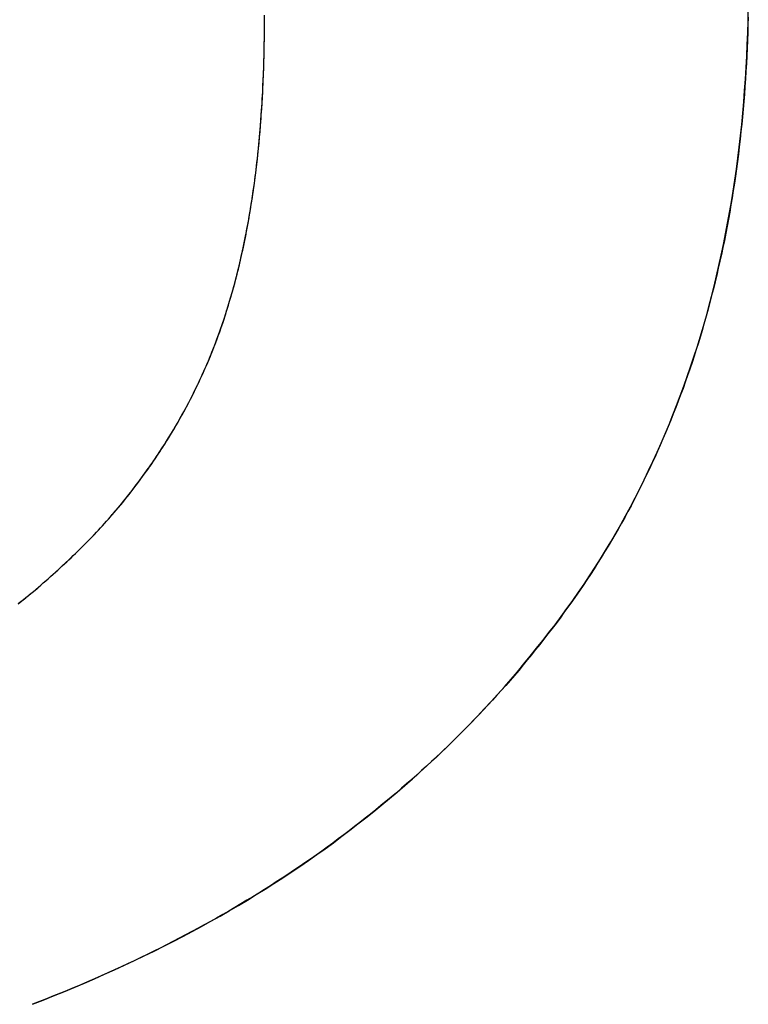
# Model space of a CAD drawing. Extents: x -3.81 to 3.81, y -1.89 to 1.9.
# Tile 127 of 149: x 0.6703 to 0.6921, y 1.2087 to 1.2381. Entities that reach past the tile are written whole.
import ezdxf

# ---------------------------------------------------------------- set-up
doc = ezdxf.new("R2010")
doc.units = 0
doc.layers.get('0').update_dxf_attribs({"linetype": 'CONTINUOUS'})

# ---------------------------------------------------------------- blocks, each defined once
blk = doc.blocks.new('*U1')
blk.add_line((0.671399, 1.221602, 4.21), (0.671399, 1.221602, 4.2098))
blk.add_line((0.671399, 1.221602, 4.21), (0.671399, 1.221602, 4.2098))
for points in [[(0.677656, 1.23814, 4.21), (0.677656, 1.23824, 4.21)], [(0.677656, 1.23814, 4.2098), (0.677656, 1.23828, 4.2098)], [(0.677656, 1.23814, 4.2098), (0.677656, 1.23828, 4.2098)], [(0.677656, 1.23814, 4.21), (0.677656, 1.23824, 4.21)], [(0.692132, 1.23822, 4.21), (0.692126, 1.23799, 4.21), (0.692119, 1.23776, 4.21), (0.692111, 1.23752, 4.21), (0.692102, 1.23729, 4.21), (0.692091, 1.23706, 4.21), (0.692079, 1.23683, 4.21), (0.692066, 1.2366, 4.21), (0.692052, 1.23637, 4.21), (0.692036, 1.23614, 4.21), (0.692019, 1.23591, 4.21), (0.692001, 1.23569, 4.21), (0.691982, 1.23546, 4.21), (0.691961, 1.23523, 4.21), (0.691939, 1.23501, 4.21), (0.691916, 1.23479, 4.21), (0.691892, 1.23456, 4.21), (0.691866, 1.23434, 4.21), (0.691839, 1.23412, 4.21), (0.691811, 1.2339, 4.21), (0.691782, 1.23368, 4.21), (0.691751, 1.23346, 4.21), (0.691719, 1.23325, 4.21), (0.691686, 1.23303, 4.21), (0.691652, 1.23281, 4.21), (0.691616, 1.2326, 4.21), (0.691579, 1.23238, 4.21), (0.691541, 1.23217, 4.21), (0.691502, 1.23196, 4.21), (0.691461, 1.23175, 4.21), (0.691419, 1.23153, 4.21), (0.691376, 1.23132, 4.21), (0.691332, 1.23111, 4.21), (0.691286, 1.23091, 4.21), (0.691239, 1.2307, 4.21), (0.691191, 1.23049, 4.21), (0.691142, 1.23029, 4.21), (0.691091, 1.23008, 4.21), (0.691039, 1.22988, 4.21), (0.690986, 1.22967, 4.21), (0.690932, 1.22947, 4.21), (0.690876, 1.22927, 4.21), (0.690819, 1.22907, 4.21), (0.690761, 1.22887, 4.21), (0.690702, 1.22867, 4.21), (0.690641, 1.22847, 4.21), (0.690579, 1.22827, 4.21), (0.690516, 1.22807, 4.21), (0.690452, 1.22788, 4.21), (0.690386, 1.22768, 4.21), (0.690319, 1.22749, 4.21), (0.690251, 1.22729, 4.21), (0.690182, 1.2271, 4.21), (0.690111, 1.22691, 4.21), (0.690039, 1.22672, 4.21), (0.689966, 1.22653, 4.21), (0.689892, 1.22634, 4.21), (0.689816, 1.22615, 4.21), (0.689739, 1.22596, 4.21), (0.689661, 1.22577, 4.21), (0.689582, 1.22559, 4.21), (0.689501, 1.2254, 4.21), (0.689419, 1.22522, 4.21), (0.689336, 1.22503, 4.21), (0.689252, 1.22485, 4.21), (0.689166, 1.22467, 4.21), (0.689079, 1.22449, 4.21), (0.688991, 1.22431, 4.21), (0.688902, 1.22413, 4.21), (0.688811, 1.22395, 4.21), (0.688719, 1.22377, 4.21), (0.688626, 1.22359, 4.21), (0.688532, 1.22342, 4.21), (0.688436, 1.22324, 4.21), (0.688339, 1.22307, 4.21), (0.688241, 1.22289, 4.21), (0.688142, 1.22272, 4.21), (0.688041, 1.22255, 4.21), (0.687939, 1.22238, 4.21), (0.687836, 1.22221, 4.21), (0.687732, 1.22204, 4.21), (0.687626, 1.22187, 4.21), (0.687519, 1.2217, 4.21), (0.687411, 1.22153, 4.21), (0.687302, 1.22137, 4.21), (0.687191, 1.2212, 4.21), (0.687079, 1.22104, 4.21), (0.686966, 1.22087, 4.21), (0.686852, 1.22071, 4.21), (0.686736, 1.22055, 4.21), (0.686619, 1.22039, 4.21), (0.686501, 1.22022, 4.21), (0.686382, 1.22006, 4.21), (0.686262, 1.21991, 4.21), (0.68614, 1.21975, 4.21), (0.686018, 1.21959, 4.21), (0.685895, 1.21943, 4.21), (0.685771, 1.21928, 4.21), (0.685646, 1.21912, 4.21), (0.68552, 1.21897, 4.21), (0.685393, 1.21882, 4.21), (0.685265, 1.21866, 4.21), (0.685136, 1.21851, 4.21), (0.685006, 1.21836, 4.21), (0.684875, 1.21821, 4.21), (0.684744, 1.21806, 4.21), (0.684611, 1.21792, 4.21), (0.684477, 1.21777, 4.21), (0.684343, 1.21762, 4.21), (0.684207, 1.21748, 4.21), (0.684071, 1.21733, 4.21), (0.683934, 1.21719, 4.21), (0.683795, 1.21704, 4.21), (0.683656, 1.2169, 4.21), (0.683516, 1.21676, 4.21), (0.683374, 1.21662, 4.21), (0.683232, 1.21648, 4.21), (0.683089, 1.21634, 4.21), (0.682945, 1.2162, 4.21), (0.6828, 1.21606, 4.21), (0.682654, 1.21593, 4.21), (0.682507, 1.21579, 4.21), (0.682359, 1.21566, 4.21), (0.682211, 1.21552, 4.21), (0.682061, 1.21539, 4.21), (0.68191, 1.21526, 4.21), (0.681759, 1.21513, 4.21), (0.681606, 1.21499, 4.21), (0.681452, 1.21486, 4.21), (0.681298, 1.21474, 4.21), (0.681142, 1.21461, 4.21), (0.680986, 1.21448, 4.21), (0.680829, 1.21435, 4.21), (0.68067, 1.21423, 4.21), (0.680511, 1.2141, 4.21), (0.680351, 1.21398, 4.21), (0.68019, 1.21385, 4.21), (0.680028, 1.21373, 4.21), (0.679865, 1.21361, 4.21), (0.679701, 1.21349, 4.21), (0.679536, 1.21337, 4.21), (0.67937, 1.21325, 4.21), (0.679203, 1.21313, 4.21), (0.679035, 1.21301, 4.21), (0.678867, 1.2129, 4.21), (0.678697, 1.21278, 4.21), (0.678526, 1.21267, 4.21), (0.678355, 1.21255, 4.21), (0.678182, 1.21244, 4.21), (0.678009, 1.21233, 4.21), (0.677834, 1.21221, 4.21), (0.677659, 1.2121, 4.21), (0.677483, 1.21199, 4.21), (0.677305, 1.21188, 4.21), (0.677127, 1.21178, 4.21), (0.676948, 1.21167, 4.21), (0.676768, 1.21156, 4.21), (0.676587, 1.21145, 4.21), (0.676405, 1.21135, 4.21), (0.676222, 1.21124, 4.21), (0.676038, 1.21114, 4.21), (0.675853, 1.21104, 4.21), (0.675667, 1.21094, 4.21), (0.67548, 1.21084, 4.21), (0.675293, 1.21074, 4.21), (0.675104, 1.21064, 4.21), (0.674914, 1.21054, 4.21), (0.674724, 1.21044, 4.21), (0.674532, 1.21034, 4.21), (0.67434, 1.21025, 4.21), (0.674146, 1.21015, 4.21), (0.673952, 1.21006, 4.21), (0.673757, 1.20996, 4.21), (0.67356, 1.20987, 4.21), (0.673363, 1.20978, 4.21), (0.673165, 1.20969, 4.21), (0.672966, 1.2096, 4.21), (0.672766, 1.20951, 4.21), (0.672565, 1.20942, 4.21), (0.672363, 1.20933, 4.21), (0.67216, 1.20924, 4.21), (0.671956, 1.20916, 4.21), (0.671751, 1.20907, 4.21), (0.671546, 1.20899, 4.21), (0.671339, 1.20891, 4.21), (0.671131, 1.20882, 4.21), (0.670923, 1.20874, 4.21), (0.670713, 1.20866, 4.21)], [(0.670713, 1.20866, 4.2098), (0.671028, 1.20878, 4.2098), (0.671341, 1.20891, 4.2098), (0.671651, 1.20903, 4.2098), (0.671959, 1.20916, 4.2098), (0.672266, 1.20929, 4.2098), (0.67257, 1.20942, 4.2098), (0.672872, 1.20956, 4.2098), (0.673171, 1.20969, 4.2098), (0.673469, 1.20983, 4.2098), (0.673764, 1.20997, 4.2098), (0.674058, 1.21011, 4.2098), (0.674349, 1.21025, 4.2098), (0.674638, 1.2104, 4.2098), (0.674925, 1.21054, 4.2098), (0.67521, 1.21069, 4.2098), (0.675492, 1.21084, 4.2098), (0.675773, 1.21099, 4.2098), (0.676051, 1.21115, 4.2098), (0.676327, 1.2113, 4.2098), (0.676601, 1.21146, 4.2098), (0.676873, 1.21162, 4.2098), (0.677143, 1.21178, 4.2098), (0.67741, 1.21195, 4.2098), (0.677676, 1.21211, 4.2098), (0.677939, 1.21228, 4.2098), (0.6782, 1.21245, 4.2098), (0.678459, 1.21262, 4.2098), (0.678716, 1.21279, 4.2098), (0.67897, 1.21297, 4.2098), (0.679223, 1.21315, 4.2098), (0.679473, 1.21332, 4.2098), (0.679721, 1.2135, 4.2098), (0.679968, 1.21369, 4.2098), (0.680212, 1.21387, 4.2098), (0.680453, 1.21406, 4.2098), (0.680693, 1.21424, 4.2098), (0.68093, 1.21443, 4.2098), (0.681166, 1.21463, 4.2098), (0.681399, 1.21482, 4.2098), (0.68163, 1.21501, 4.2098), (0.681859, 1.21521, 4.2098), (0.682086, 1.21541, 4.2098), (0.68231, 1.21561, 4.2098), (0.682533, 1.21582, 4.2098), (0.682753, 1.21602, 4.2098), (0.682971, 1.21623, 4.2098), (0.683187, 1.21643, 4.2098), (0.683401, 1.21665, 4.2098), (0.683613, 1.21686, 4.2098), (0.683823, 1.21707, 4.2098), (0.68403, 1.21729, 4.2098), (0.684235, 1.21751, 4.2098), (0.684438, 1.21773, 4.2098), (0.684639, 1.21795, 4.2098), (0.684838, 1.21817, 4.2098), (0.685035, 1.2184, 4.2098), (0.685229, 1.21862, 4.2098), (0.685422, 1.21885, 4.2098), (0.685612, 1.21908, 4.2098), (0.6858, 1.21932, 4.2098), (0.685986, 1.21955, 4.2098), (0.68617, 1.21979, 4.2098), (0.686352, 1.22002, 4.2098), (0.686531, 1.22027, 4.2098), (0.686708, 1.22051, 4.2098), (0.686882, 1.22075, 4.2098), (0.687053, 1.221, 4.2098), (0.687221, 1.22124, 4.2098), (0.687386, 1.22149, 4.2098), (0.687549, 1.22175, 4.2098), (0.687709, 1.222, 4.2098), (0.687866, 1.22225, 4.2098), (0.68802, 1.22251, 4.2098), (0.688171, 1.22277, 4.2098), (0.688319, 1.22303, 4.2098), (0.688465, 1.22329, 4.2098), (0.688608, 1.22356, 4.2098), (0.688748, 1.22383, 4.2098), (0.688885, 1.22409, 4.2098), (0.689019, 1.22436, 4.2098), (0.689151, 1.22464, 4.2098), (0.689279, 1.22491, 4.2098), (0.689405, 1.22519, 4.2098), (0.689528, 1.22546, 4.2098), (0.689648, 1.22574, 4.2098), (0.689766, 1.22602, 4.2098), (0.68988, 1.22631, 4.2098), (0.689992, 1.22659, 4.2098), (0.690101, 1.22688, 4.2098), (0.690207, 1.22717, 4.2098), (0.69031, 1.22746, 4.2098), (0.69041, 1.22775, 4.2098), (0.690508, 1.22805, 4.2098), (0.690602, 1.22834, 4.2098), (0.690694, 1.22864, 4.2098), (0.690783, 1.22894, 4.2098), (0.69087, 1.22924, 4.2098), (0.690953, 1.22955, 4.2098), (0.691034, 1.22985, 4.2098), (0.691111, 1.23016, 4.2098), (0.691186, 1.23047, 4.2098), (0.691258, 1.23078, 4.2098), (0.691328, 1.23109, 4.2098), (0.691394, 1.23141, 4.2098), (0.691458, 1.23173, 4.2098), (0.691518, 1.23205, 4.2098), (0.691576, 1.23237, 4.2098), (0.691631, 1.23269, 4.2098), (0.691684, 1.23301, 4.2098), (0.691733, 1.23334, 4.2098), (0.69178, 1.23367, 4.2098), (0.691824, 1.234, 4.2098), (0.691865, 1.23433, 4.2098), (0.691903, 1.23466, 4.2098), (0.691938, 1.235, 4.2098), (0.691971, 1.23534, 4.2098), (0.692, 1.23568, 4.2098), (0.692027, 1.23602, 4.2098), (0.692051, 1.23636, 4.2098), (0.692072, 1.23671, 4.2098), (0.692091, 1.23705, 4.2098), (0.692106, 1.2374, 4.2098), (0.692119, 1.23775, 4.2098), (0.692129, 1.2381, 4.2098), (0.692136, 1.23846, 4.2098)], [(0.670713, 1.20866, 4.2098), (0.671028, 1.20878, 4.2098), (0.671341, 1.20891, 4.2098), (0.671651, 1.20903, 4.2098), (0.671959, 1.20916, 4.2098), (0.672266, 1.20929, 4.2098), (0.67257, 1.20942, 4.2098), (0.672872, 1.20956, 4.2098), (0.673171, 1.20969, 4.2098), (0.673469, 1.20983, 4.2098), (0.673764, 1.20997, 4.2098), (0.674058, 1.21011, 4.2098), (0.674349, 1.21025, 4.2098), (0.674638, 1.2104, 4.2098), (0.674925, 1.21054, 4.2098), (0.67521, 1.21069, 4.2098), (0.675492, 1.21084, 4.2098), (0.675773, 1.21099, 4.2098), (0.676051, 1.21115, 4.2098), (0.676327, 1.2113, 4.2098), (0.676601, 1.21146, 4.2098), (0.676873, 1.21162, 4.2098), (0.677143, 1.21178, 4.2098), (0.67741, 1.21195, 4.2098), (0.677676, 1.21211, 4.2098), (0.677939, 1.21228, 4.2098), (0.6782, 1.21245, 4.2098), (0.678459, 1.21262, 4.2098), (0.678716, 1.21279, 4.2098), (0.67897, 1.21297, 4.2098), (0.679223, 1.21315, 4.2098), (0.679473, 1.21332, 4.2098), (0.679721, 1.2135, 4.2098), (0.679968, 1.21369, 4.2098), (0.680212, 1.21387, 4.2098), (0.680453, 1.21406, 4.2098), (0.680693, 1.21424, 4.2098), (0.68093, 1.21443, 4.2098), (0.681166, 1.21463, 4.2098), (0.681399, 1.21482, 4.2098), (0.68163, 1.21501, 4.2098), (0.681859, 1.21521, 4.2098), (0.682086, 1.21541, 4.2098), (0.68231, 1.21561, 4.2098), (0.682533, 1.21582, 4.2098), (0.682753, 1.21602, 4.2098), (0.682971, 1.21623, 4.2098), (0.683187, 1.21643, 4.2098), (0.683401, 1.21665, 4.2098), (0.683613, 1.21686, 4.2098), (0.683823, 1.21707, 4.2098), (0.68403, 1.21729, 4.2098), (0.684235, 1.21751, 4.2098), (0.684438, 1.21773, 4.2098), (0.684639, 1.21795, 4.2098), (0.684838, 1.21817, 4.2098), (0.685035, 1.2184, 4.2098), (0.685229, 1.21862, 4.2098), (0.685422, 1.21885, 4.2098), (0.685612, 1.21908, 4.2098), (0.6858, 1.21932, 4.2098), (0.685986, 1.21955, 4.2098), (0.68617, 1.21979, 4.2098), (0.686352, 1.22002, 4.2098), (0.686531, 1.22027, 4.2098), (0.686708, 1.22051, 4.2098), (0.686882, 1.22075, 4.2098), (0.687053, 1.221, 4.2098), (0.687221, 1.22124, 4.2098), (0.687386, 1.22149, 4.2098), (0.687549, 1.22175, 4.2098), (0.687709, 1.222, 4.2098), (0.687866, 1.22225, 4.2098), (0.68802, 1.22251, 4.2098), (0.688171, 1.22277, 4.2098), (0.688319, 1.22303, 4.2098), (0.688465, 1.22329, 4.2098), (0.688608, 1.22356, 4.2098), (0.688748, 1.22383, 4.2098), (0.688885, 1.22409, 4.2098), (0.689019, 1.22436, 4.2098), (0.689151, 1.22464, 4.2098), (0.689279, 1.22491, 4.2098), (0.689405, 1.22519, 4.2098), (0.689528, 1.22546, 4.2098), (0.689648, 1.22574, 4.2098), (0.689766, 1.22602, 4.2098), (0.68988, 1.22631, 4.2098), (0.689992, 1.22659, 4.2098), (0.690101, 1.22688, 4.2098), (0.690207, 1.22717, 4.2098), (0.69031, 1.22746, 4.2098), (0.69041, 1.22775, 4.2098), (0.690508, 1.22805, 4.2098), (0.690602, 1.22834, 4.2098), (0.690694, 1.22864, 4.2098), (0.690783, 1.22894, 4.2098), (0.69087, 1.22924, 4.2098), (0.690953, 1.22955, 4.2098), (0.691034, 1.22985, 4.2098), (0.691111, 1.23016, 4.2098), (0.691186, 1.23047, 4.2098), (0.691258, 1.23078, 4.2098), (0.691328, 1.23109, 4.2098), (0.691394, 1.23141, 4.2098), (0.691458, 1.23173, 4.2098), (0.691518, 1.23205, 4.2098), (0.691576, 1.23237, 4.2098), (0.691631, 1.23269, 4.2098), (0.691684, 1.23301, 4.2098), (0.691733, 1.23334, 4.2098), (0.69178, 1.23367, 4.2098), (0.691824, 1.234, 4.2098), (0.691865, 1.23433, 4.2098), (0.691903, 1.23466, 4.2098), (0.691938, 1.235, 4.2098), (0.691971, 1.23534, 4.2098), (0.692, 1.23568, 4.2098), (0.692027, 1.23602, 4.2098), (0.692051, 1.23636, 4.2098), (0.692072, 1.23671, 4.2098), (0.692091, 1.23705, 4.2098), (0.692106, 1.2374, 4.2098), (0.692119, 1.23775, 4.2098), (0.692129, 1.2381, 4.2098), (0.692136, 1.23846, 4.2098)], [(0.692132, 1.23822, 4.21), (0.692126, 1.23799, 4.21), (0.692119, 1.23776, 4.21), (0.692111, 1.23752, 4.21), (0.692102, 1.23729, 4.21), (0.692091, 1.23706, 4.21), (0.692079, 1.23683, 4.21), (0.692066, 1.2366, 4.21), (0.692052, 1.23637, 4.21), (0.692036, 1.23614, 4.21), (0.692019, 1.23591, 4.21), (0.692001, 1.23569, 4.21), (0.691982, 1.23546, 4.21), (0.691961, 1.23523, 4.21), (0.691939, 1.23501, 4.21), (0.691916, 1.23479, 4.21), (0.691892, 1.23456, 4.21), (0.691866, 1.23434, 4.21), (0.691839, 1.23412, 4.21), (0.691811, 1.2339, 4.21), (0.691782, 1.23368, 4.21), (0.691751, 1.23346, 4.21), (0.691719, 1.23325, 4.21), (0.691686, 1.23303, 4.21), (0.691652, 1.23281, 4.21), (0.691616, 1.2326, 4.21), (0.691579, 1.23238, 4.21), (0.691541, 1.23217, 4.21), (0.691502, 1.23196, 4.21), (0.691461, 1.23175, 4.21), (0.691419, 1.23153, 4.21), (0.691376, 1.23132, 4.21), (0.691332, 1.23111, 4.21), (0.691286, 1.23091, 4.21), (0.691239, 1.2307, 4.21), (0.691191, 1.23049, 4.21), (0.691142, 1.23029, 4.21), (0.691091, 1.23008, 4.21), (0.691039, 1.22988, 4.21), (0.690986, 1.22967, 4.21), (0.690932, 1.22947, 4.21), (0.690876, 1.22927, 4.21), (0.690819, 1.22907, 4.21), (0.690761, 1.22887, 4.21), (0.690702, 1.22867, 4.21), (0.690641, 1.22847, 4.21), (0.690579, 1.22827, 4.21), (0.690516, 1.22807, 4.21), (0.690452, 1.22788, 4.21), (0.690386, 1.22768, 4.21), (0.690319, 1.22749, 4.21), (0.690251, 1.22729, 4.21), (0.690182, 1.2271, 4.21), (0.690111, 1.22691, 4.21), (0.690039, 1.22672, 4.21), (0.689966, 1.22653, 4.21), (0.689892, 1.22634, 4.21), (0.689816, 1.22615, 4.21), (0.689739, 1.22596, 4.21), (0.689661, 1.22577, 4.21), (0.689582, 1.22559, 4.21), (0.689501, 1.2254, 4.21), (0.689419, 1.22522, 4.21), (0.689336, 1.22503, 4.21), (0.689252, 1.22485, 4.21), (0.689166, 1.22467, 4.21), (0.689079, 1.22449, 4.21), (0.688991, 1.22431, 4.21), (0.688902, 1.22413, 4.21), (0.688811, 1.22395, 4.21), (0.688719, 1.22377, 4.21), (0.688626, 1.22359, 4.21), (0.688532, 1.22342, 4.21), (0.688436, 1.22324, 4.21), (0.688339, 1.22307, 4.21), (0.688241, 1.22289, 4.21), (0.688142, 1.22272, 4.21), (0.688041, 1.22255, 4.21), (0.687939, 1.22238, 4.21), (0.687836, 1.22221, 4.21), (0.687732, 1.22204, 4.21), (0.687626, 1.22187, 4.21), (0.687519, 1.2217, 4.21), (0.687411, 1.22153, 4.21), (0.687302, 1.22137, 4.21), (0.687191, 1.2212, 4.21), (0.687079, 1.22104, 4.21), (0.686966, 1.22087, 4.21), (0.686852, 1.22071, 4.21), (0.686736, 1.22055, 4.21), (0.686619, 1.22039, 4.21), (0.686501, 1.22022, 4.21), (0.686382, 1.22006, 4.21), (0.686262, 1.21991, 4.21), (0.68614, 1.21975, 4.21), (0.686018, 1.21959, 4.21), (0.685895, 1.21943, 4.21), (0.685771, 1.21928, 4.21), (0.685646, 1.21912, 4.21), (0.68552, 1.21897, 4.21), (0.685393, 1.21882, 4.21), (0.685265, 1.21866, 4.21), (0.685136, 1.21851, 4.21), (0.685006, 1.21836, 4.21), (0.684875, 1.21821, 4.21), (0.684744, 1.21806, 4.21), (0.684611, 1.21792, 4.21), (0.684477, 1.21777, 4.21), (0.684343, 1.21762, 4.21), (0.684207, 1.21748, 4.21), (0.684071, 1.21733, 4.21), (0.683934, 1.21719, 4.21), (0.683795, 1.21704, 4.21), (0.683656, 1.2169, 4.21), (0.683516, 1.21676, 4.21), (0.683374, 1.21662, 4.21), (0.683232, 1.21648, 4.21), (0.683089, 1.21634, 4.21), (0.682945, 1.2162, 4.21), (0.6828, 1.21606, 4.21), (0.682654, 1.21593, 4.21), (0.682507, 1.21579, 4.21), (0.682359, 1.21566, 4.21), (0.682211, 1.21552, 4.21), (0.682061, 1.21539, 4.21), (0.68191, 1.21526, 4.21), (0.681759, 1.21513, 4.21), (0.681606, 1.21499, 4.21), (0.681452, 1.21486, 4.21), (0.681298, 1.21474, 4.21), (0.681142, 1.21461, 4.21), (0.680986, 1.21448, 4.21), (0.680829, 1.21435, 4.21), (0.68067, 1.21423, 4.21), (0.680511, 1.2141, 4.21), (0.680351, 1.21398, 4.21), (0.68019, 1.21385, 4.21), (0.680028, 1.21373, 4.21), (0.679865, 1.21361, 4.21), (0.679701, 1.21349, 4.21), (0.679536, 1.21337, 4.21), (0.67937, 1.21325, 4.21), (0.679203, 1.21313, 4.21), (0.679035, 1.21301, 4.21), (0.678867, 1.2129, 4.21), (0.678697, 1.21278, 4.21), (0.678526, 1.21267, 4.21), (0.678355, 1.21255, 4.21), (0.678182, 1.21244, 4.21), (0.678009, 1.21233, 4.21), (0.677834, 1.21221, 4.21), (0.677659, 1.2121, 4.21), (0.677483, 1.21199, 4.21), (0.677305, 1.21188, 4.21), (0.677127, 1.21178, 4.21), (0.676948, 1.21167, 4.21), (0.676768, 1.21156, 4.21), (0.676587, 1.21145, 4.21), (0.676405, 1.21135, 4.21), (0.676222, 1.21124, 4.21), (0.676038, 1.21114, 4.21), (0.675853, 1.21104, 4.21), (0.675667, 1.21094, 4.21), (0.67548, 1.21084, 4.21), (0.675293, 1.21074, 4.21), (0.675104, 1.21064, 4.21), (0.674914, 1.21054, 4.21), (0.674724, 1.21044, 4.21), (0.674532, 1.21034, 4.21), (0.67434, 1.21025, 4.21), (0.674146, 1.21015, 4.21), (0.673952, 1.21006, 4.21), (0.673757, 1.20996, 4.21), (0.67356, 1.20987, 4.21), (0.673363, 1.20978, 4.21), (0.673165, 1.20969, 4.21), (0.672966, 1.2096, 4.21), (0.672766, 1.20951, 4.21), (0.672565, 1.20942, 4.21), (0.672363, 1.20933, 4.21), (0.67216, 1.20924, 4.21), (0.671956, 1.20916, 4.21), (0.671751, 1.20907, 4.21), (0.671546, 1.20899, 4.21), (0.671339, 1.20891, 4.21), (0.671131, 1.20882, 4.21), (0.670923, 1.20874, 4.21), (0.670713, 1.20866, 4.21)], [(0.671399, 1.2216, 4.21), (0.671467, 1.22166, 4.21), (0.671535, 1.22172, 4.21), (0.671602, 1.22179, 4.21), (0.671669, 1.22185, 4.21), (0.671735, 1.22191, 4.21), (0.671801, 1.22197, 4.21), (0.671867, 1.22203, 4.21), (0.671932, 1.2221, 4.21), (0.671997, 1.22216, 4.21), (0.672062, 1.22222, 4.21), (0.672126, 1.22229, 4.21), (0.67219, 1.22235, 4.21), (0.672253, 1.22241, 4.21), (0.672316, 1.22248, 4.21), (0.672379, 1.22254, 4.21), (0.672441, 1.2226, 4.21), (0.672503, 1.22267, 4.21), (0.672564, 1.22273, 4.21), (0.672625, 1.2228, 4.21), (0.672686, 1.22286, 4.21), (0.672746, 1.22293, 4.21), (0.672806, 1.22299, 4.21), (0.672866, 1.22306, 4.21), (0.672925, 1.22313, 4.21), (0.672984, 1.22319, 4.21), (0.673042, 1.22326, 4.21), (0.6731, 1.22333, 4.21), (0.673158, 1.22339, 4.21), (0.673215, 1.22346, 4.21), (0.673272, 1.22353, 4.21), (0.673328, 1.22359, 4.21), (0.673384, 1.22366, 4.21), (0.67344, 1.22373, 4.21), (0.673495, 1.2238, 4.21), (0.67355, 1.22386, 4.21), (0.673605, 1.22393, 4.21), (0.673659, 1.224, 4.21), (0.673713, 1.22407, 4.21), (0.673766, 1.22414, 4.21), (0.673819, 1.22421, 4.21), (0.673872, 1.22428, 4.21), (0.673924, 1.22435, 4.21), (0.673976, 1.22442, 4.21), (0.674027, 1.22449, 4.21), (0.674078, 1.22456, 4.21), (0.674129, 1.22463, 4.21), (0.674179, 1.2247, 4.21), (0.674229, 1.22477, 4.21), (0.674279, 1.22484, 4.21), (0.674328, 1.22491, 4.21), (0.674377, 1.22498, 4.21), (0.674425, 1.22506, 4.21), (0.674473, 1.22513, 4.21), (0.674521, 1.2252, 4.21), (0.674568, 1.22527, 4.21), (0.674615, 1.22534, 4.21), (0.674661, 1.22542, 4.21), (0.674707, 1.22549, 4.21), (0.674753, 1.22556, 4.21), (0.674798, 1.22564, 4.21), (0.674843, 1.22571, 4.21), (0.674887, 1.22578, 4.21), (0.674932, 1.22586, 4.21), (0.674975, 1.22593, 4.21), (0.675019, 1.22601, 4.21), (0.675062, 1.22608, 4.21), (0.675104, 1.22616, 4.21), (0.675146, 1.22623, 4.21), (0.675188, 1.22631, 4.21), (0.67523, 1.22638, 4.21), (0.675271, 1.22646, 4.21), (0.675311, 1.22653, 4.21), (0.675352, 1.22661, 4.21), (0.675392, 1.22668, 4.21), (0.675431, 1.22676, 4.21), (0.67547, 1.22684, 4.21), (0.675509, 1.22691, 4.21), (0.675547, 1.22699, 4.21), (0.675585, 1.22707, 4.21), (0.675623, 1.22715, 4.21), (0.67566, 1.22722, 4.21), (0.675697, 1.2273, 4.21), (0.675733, 1.22738, 4.21), (0.675769, 1.22746, 4.21), (0.675805, 1.22754, 4.21), (0.67584, 1.22762, 4.21), (0.675875, 1.22769, 4.21), (0.67591, 1.22777, 4.21), (0.675944, 1.22785, 4.21), (0.675977, 1.22793, 4.21), (0.676011, 1.22801, 4.21), (0.676044, 1.22809, 4.21), (0.676076, 1.22817, 4.21), (0.676108, 1.22825, 4.21), (0.67614, 1.22833, 4.21), (0.676172, 1.22841, 4.21), (0.676203, 1.22849, 4.21), (0.676234, 1.22858, 4.21), (0.676264, 1.22866, 4.21), (0.676294, 1.22874, 4.21), (0.676324, 1.22882, 4.21), (0.676353, 1.22891, 4.21), (0.676382, 1.22899, 4.21), (0.676411, 1.22908, 4.21), (0.67644, 1.22916, 4.21), (0.676468, 1.22925, 4.21), (0.676496, 1.22933, 4.21), (0.676523, 1.22942, 4.21), (0.67655, 1.2295, 4.21), (0.676577, 1.22959, 4.21), (0.676603, 1.22968, 4.21), (0.67663, 1.22977, 4.21), (0.676655, 1.22986, 4.21), (0.676681, 1.22994, 4.21), (0.676706, 1.23003, 4.21), (0.676731, 1.23012, 4.21), (0.676755, 1.23021, 4.21), (0.67678, 1.2303, 4.21), (0.676803, 1.2304, 4.21), (0.676827, 1.23049, 4.21), (0.67685, 1.23058, 4.21), (0.676873, 1.23067, 4.21), (0.676896, 1.23077, 4.21), (0.676918, 1.23086, 4.21), (0.67694, 1.23095, 4.21), (0.676961, 1.23105, 4.21), (0.676982, 1.23114, 4.21), (0.677003, 1.23124, 4.21), (0.677024, 1.23133, 4.21), (0.677044, 1.23143, 4.21), (0.677064, 1.23153, 4.21), (0.677084, 1.23162, 4.21), (0.677103, 1.23172, 4.21), (0.677122, 1.23182, 4.21), (0.67714, 1.23192, 4.21), (0.677159, 1.23201, 4.21), (0.677176, 1.23211, 4.21), (0.677194, 1.23221, 4.21), (0.677211, 1.23231, 4.21), (0.677228, 1.23241, 4.21), (0.677245, 1.23252, 4.21), (0.677261, 1.23262, 4.21), (0.677277, 1.23272, 4.21), (0.677293, 1.23282, 4.21), (0.677308, 1.23292, 4.21), (0.677323, 1.23303, 4.21), (0.677338, 1.23313, 4.21), (0.677352, 1.23324, 4.21), (0.677366, 1.23334, 4.21), (0.67738, 1.23345, 4.21), (0.677393, 1.23355, 4.21), (0.677406, 1.23366, 4.21), (0.677419, 1.23376, 4.21), (0.677431, 1.23387, 4.21), (0.677443, 1.23398, 4.21), (0.677455, 1.23409, 4.21), (0.677466, 1.23419, 4.21), (0.677477, 1.2343, 4.21), (0.677488, 1.23441, 4.21), (0.677498, 1.23452, 4.21), (0.677508, 1.23463, 4.21), (0.677518, 1.23474, 4.21), (0.677527, 1.23485, 4.21), (0.677536, 1.23496, 4.21), (0.677545, 1.23508, 4.21), (0.677553, 1.23519, 4.21), (0.677561, 1.2353, 4.21), (0.677569, 1.23542, 4.21), (0.677576, 1.23553, 4.21), (0.677584, 1.23564, 4.21), (0.67759, 1.23576, 4.21), (0.677597, 1.23587, 4.21), (0.677603, 1.23599, 4.21), (0.677609, 1.2361, 4.21), (0.677614, 1.23622, 4.21), (0.677619, 1.23634, 4.21), (0.677624, 1.23645, 4.21), (0.677628, 1.23657, 4.21), (0.677632, 1.23669, 4.21), (0.677636, 1.23681, 4.21), (0.67764, 1.23693, 4.21), (0.677643, 1.23705, 4.21), (0.677646, 1.23717, 4.21), (0.677648, 1.23729, 4.21), (0.67765, 1.23741, 4.21), (0.677652, 1.23753, 4.21), (0.677653, 1.23765, 4.21), (0.677655, 1.23778, 4.21), (0.677655, 1.2379, 4.21), (0.677656, 1.23802, 4.21), (0.677656, 1.23814, 4.21)], [(0.671399, 1.2216, 4.2098), (0.671501, 1.22169, 4.2098), (0.671602, 1.22179, 4.2098), (0.671703, 1.22188, 4.2098), (0.671802, 1.22197, 4.2098), (0.671901, 1.22207, 4.2098), (0.671999, 1.22216, 4.2098), (0.672096, 1.22226, 4.2098), (0.672192, 1.22235, 4.2098), (0.672287, 1.22245, 4.2098), (0.672381, 1.22254, 4.2098), (0.672475, 1.22264, 4.2098), (0.672567, 1.22274, 4.2098), (0.672659, 1.22283, 4.2098), (0.67275, 1.22293, 4.2098), (0.67284, 1.22303, 4.2098), (0.672929, 1.22313, 4.2098), (0.673017, 1.22323, 4.2098), (0.673104, 1.22333, 4.2098), (0.673191, 1.22343, 4.2098), (0.673276, 1.22353, 4.2098), (0.673361, 1.22363, 4.2098), (0.673445, 1.22373, 4.2098), (0.673528, 1.22384, 4.2098), (0.67361, 1.22394, 4.2098), (0.673691, 1.22404, 4.2098), (0.673772, 1.22415, 4.2098), (0.673851, 1.22425, 4.2098), (0.67393, 1.22436, 4.2098), (0.674007, 1.22446, 4.2098), (0.674084, 1.22457, 4.2098), (0.67416, 1.22467, 4.2098), (0.674235, 1.22478, 4.2098), (0.67431, 1.22489, 4.2098), (0.674383, 1.22499, 4.2098), (0.674456, 1.2251, 4.2098), (0.674527, 1.22521, 4.2098), (0.674598, 1.22532, 4.2098), (0.674668, 1.22543, 4.2098), (0.674737, 1.22554, 4.2098), (0.674805, 1.22565, 4.2098), (0.674872, 1.22576, 4.2098), (0.674939, 1.22587, 4.2098), (0.675004, 1.22598, 4.2098), (0.675069, 1.22609, 4.2098), (0.675133, 1.22621, 4.2098), (0.675196, 1.22632, 4.2098), (0.675258, 1.22643, 4.2098), (0.675319, 1.22655, 4.2098), (0.675379, 1.22666, 4.2098), (0.675439, 1.22678, 4.2098), (0.675497, 1.22689, 4.2098), (0.675555, 1.22701, 4.2098), (0.675612, 1.22712, 4.2098), (0.675668, 1.22724, 4.2098), (0.675723, 1.22736, 4.2098), (0.675777, 1.22748, 4.2098), (0.675831, 1.22759, 4.2098), (0.675883, 1.22771, 4.2098), (0.675935, 1.22783, 4.2098), (0.675985, 1.22795, 4.2098), (0.676035, 1.22807, 4.2098), (0.676084, 1.22819, 4.2098), (0.676132, 1.22831, 4.2098), (0.67618, 1.22843, 4.2098), (0.676226, 1.22856, 4.2098), (0.676272, 1.22868, 4.2098), (0.676317, 1.2288, 4.2098), (0.676361, 1.22893, 4.2098), (0.676405, 1.22906, 4.2098), (0.676447, 1.22918, 4.2098), (0.676489, 1.22931, 4.2098), (0.676531, 1.22944, 4.2098), (0.676571, 1.22957, 4.2098), (0.676611, 1.22971, 4.2098), (0.67665, 1.22984, 4.2098), (0.676688, 1.22997, 4.2098), (0.676726, 1.23011, 4.2098), (0.676763, 1.23024, 4.2098), (0.676799, 1.23038, 4.2098), (0.676834, 1.23052, 4.2098), (0.676869, 1.23066, 4.2098), (0.676903, 1.2308, 4.2098), (0.676936, 1.23094, 4.2098), (0.676968, 1.23108, 4.2098), (0.677, 1.23122, 4.2098), (0.677031, 1.23136, 4.2098), (0.677061, 1.23151, 4.2098), (0.67709, 1.23166, 4.2098), (0.677119, 1.2318, 4.2098), (0.677147, 1.23195, 4.2098), (0.677174, 1.2321, 4.2098), (0.6772, 1.23225, 4.2098), (0.677226, 1.2324, 4.2098), (0.677251, 1.23255, 4.2098), (0.677275, 1.23271, 4.2098), (0.677299, 1.23286, 4.2098), (0.677321, 1.23302, 4.2098), (0.677343, 1.23317, 4.2098), (0.677364, 1.23333, 4.2098), (0.677385, 1.23349, 4.2098), (0.677405, 1.23365, 4.2098), (0.677424, 1.23381, 4.2098), (0.677442, 1.23397, 4.2098), (0.677459, 1.23413, 4.2098), (0.677476, 1.23429, 4.2098), (0.677492, 1.23446, 4.2098), (0.677507, 1.23462, 4.2098), (0.677522, 1.23479, 4.2098), (0.677536, 1.23496, 4.2098), (0.677549, 1.23513, 4.2098), (0.677561, 1.23529, 4.2098), (0.677572, 1.23547, 4.2098), (0.677583, 1.23564, 4.2098), (0.677593, 1.23581, 4.2098), (0.677602, 1.23598, 4.2098), (0.677611, 1.23616, 4.2098), (0.677619, 1.23633, 4.2098), (0.677626, 1.23651, 4.2098), (0.677632, 1.23669, 4.2098), (0.677638, 1.23687, 4.2098), (0.677643, 1.23705, 4.2098), (0.677647, 1.23723, 4.2098), (0.67765, 1.23741, 4.2098), (0.677653, 1.23759, 4.2098), (0.677655, 1.23777, 4.2098), (0.677656, 1.23796, 4.2098), (0.677656, 1.23814, 4.2098)], [(0.671399, 1.2216, 4.2098), (0.671501, 1.22169, 4.2098), (0.671602, 1.22179, 4.2098), (0.671703, 1.22188, 4.2098), (0.671802, 1.22197, 4.2098), (0.671901, 1.22207, 4.2098), (0.671999, 1.22216, 4.2098), (0.672096, 1.22226, 4.2098), (0.672192, 1.22235, 4.2098), (0.672287, 1.22245, 4.2098), (0.672381, 1.22254, 4.2098), (0.672475, 1.22264, 4.2098), (0.672567, 1.22274, 4.2098), (0.672659, 1.22283, 4.2098), (0.67275, 1.22293, 4.2098), (0.67284, 1.22303, 4.2098), (0.672929, 1.22313, 4.2098), (0.673017, 1.22323, 4.2098), (0.673104, 1.22333, 4.2098), (0.673191, 1.22343, 4.2098), (0.673276, 1.22353, 4.2098), (0.673361, 1.22363, 4.2098), (0.673445, 1.22373, 4.2098), (0.673528, 1.22384, 4.2098), (0.67361, 1.22394, 4.2098), (0.673691, 1.22404, 4.2098), (0.673772, 1.22415, 4.2098), (0.673851, 1.22425, 4.2098), (0.67393, 1.22436, 4.2098), (0.674007, 1.22446, 4.2098), (0.674084, 1.22457, 4.2098), (0.67416, 1.22467, 4.2098), (0.674235, 1.22478, 4.2098), (0.67431, 1.22489, 4.2098), (0.674383, 1.22499, 4.2098), (0.674456, 1.2251, 4.2098), (0.674527, 1.22521, 4.2098), (0.674598, 1.22532, 4.2098), (0.674668, 1.22543, 4.2098), (0.674737, 1.22554, 4.2098), (0.674805, 1.22565, 4.2098), (0.674872, 1.22576, 4.2098), (0.674939, 1.22587, 4.2098), (0.675004, 1.22598, 4.2098), (0.675069, 1.22609, 4.2098), (0.675133, 1.22621, 4.2098), (0.675196, 1.22632, 4.2098), (0.675258, 1.22643, 4.2098), (0.675319, 1.22655, 4.2098), (0.675379, 1.22666, 4.2098), (0.675439, 1.22678, 4.2098), (0.675497, 1.22689, 4.2098), (0.675555, 1.22701, 4.2098), (0.675612, 1.22712, 4.2098), (0.675668, 1.22724, 4.2098), (0.675723, 1.22736, 4.2098), (0.675777, 1.22748, 4.2098), (0.675831, 1.22759, 4.2098), (0.675883, 1.22771, 4.2098), (0.675935, 1.22783, 4.2098), (0.675985, 1.22795, 4.2098), (0.676035, 1.22807, 4.2098), (0.676084, 1.22819, 4.2098), (0.676132, 1.22831, 4.2098), (0.67618, 1.22843, 4.2098), (0.676226, 1.22856, 4.2098), (0.676272, 1.22868, 4.2098), (0.676317, 1.2288, 4.2098), (0.676361, 1.22893, 4.2098), (0.676405, 1.22906, 4.2098), (0.676447, 1.22918, 4.2098), (0.676489, 1.22931, 4.2098), (0.676531, 1.22944, 4.2098), (0.676571, 1.22957, 4.2098), (0.676611, 1.22971, 4.2098), (0.67665, 1.22984, 4.2098), (0.676688, 1.22997, 4.2098), (0.676726, 1.23011, 4.2098), (0.676763, 1.23024, 4.2098), (0.676799, 1.23038, 4.2098), (0.676834, 1.23052, 4.2098), (0.676869, 1.23066, 4.2098), (0.676903, 1.2308, 4.2098), (0.676936, 1.23094, 4.2098), (0.676968, 1.23108, 4.2098), (0.677, 1.23122, 4.2098), (0.677031, 1.23136, 4.2098), (0.677061, 1.23151, 4.2098), (0.67709, 1.23166, 4.2098), (0.677119, 1.2318, 4.2098), (0.677147, 1.23195, 4.2098), (0.677174, 1.2321, 4.2098), (0.6772, 1.23225, 4.2098), (0.677226, 1.2324, 4.2098), (0.677251, 1.23255, 4.2098), (0.677275, 1.23271, 4.2098), (0.677299, 1.23286, 4.2098), (0.677321, 1.23302, 4.2098), (0.677343, 1.23317, 4.2098), (0.677364, 1.23333, 4.2098), (0.677385, 1.23349, 4.2098), (0.677405, 1.23365, 4.2098), (0.677424, 1.23381, 4.2098), (0.677442, 1.23397, 4.2098), (0.677459, 1.23413, 4.2098), (0.677476, 1.23429, 4.2098), (0.677492, 1.23446, 4.2098), (0.677507, 1.23462, 4.2098), (0.677522, 1.23479, 4.2098), (0.677536, 1.23496, 4.2098), (0.677549, 1.23513, 4.2098), (0.677561, 1.23529, 4.2098), (0.677572, 1.23547, 4.2098), (0.677583, 1.23564, 4.2098), (0.677593, 1.23581, 4.2098), (0.677602, 1.23598, 4.2098), (0.677611, 1.23616, 4.2098), (0.677619, 1.23633, 4.2098), (0.677626, 1.23651, 4.2098), (0.677632, 1.23669, 4.2098), (0.677638, 1.23687, 4.2098), (0.677643, 1.23705, 4.2098), (0.677647, 1.23723, 4.2098), (0.67765, 1.23741, 4.2098), (0.677653, 1.23759, 4.2098), (0.677655, 1.23777, 4.2098), (0.677656, 1.23796, 4.2098), (0.677656, 1.23814, 4.2098)], [(0.671399, 1.2216, 4.21), (0.671467, 1.22166, 4.21), (0.671535, 1.22172, 4.21), (0.671602, 1.22179, 4.21), (0.671669, 1.22185, 4.21), (0.671735, 1.22191, 4.21), (0.671801, 1.22197, 4.21), (0.671867, 1.22203, 4.21), (0.671932, 1.2221, 4.21), (0.671997, 1.22216, 4.21), (0.672062, 1.22222, 4.21), (0.672126, 1.22229, 4.21), (0.67219, 1.22235, 4.21), (0.672253, 1.22241, 4.21), (0.672316, 1.22248, 4.21), (0.672379, 1.22254, 4.21), (0.672441, 1.2226, 4.21), (0.672503, 1.22267, 4.21), (0.672564, 1.22273, 4.21), (0.672625, 1.2228, 4.21), (0.672686, 1.22286, 4.21), (0.672746, 1.22293, 4.21), (0.672806, 1.22299, 4.21), (0.672866, 1.22306, 4.21), (0.672925, 1.22313, 4.21), (0.672984, 1.22319, 4.21), (0.673042, 1.22326, 4.21), (0.6731, 1.22333, 4.21), (0.673158, 1.22339, 4.21), (0.673215, 1.22346, 4.21), (0.673272, 1.22353, 4.21), (0.673328, 1.22359, 4.21), (0.673384, 1.22366, 4.21), (0.67344, 1.22373, 4.21), (0.673495, 1.2238, 4.21), (0.67355, 1.22386, 4.21), (0.673605, 1.22393, 4.21), (0.673659, 1.224, 4.21), (0.673713, 1.22407, 4.21), (0.673766, 1.22414, 4.21), (0.673819, 1.22421, 4.21), (0.673872, 1.22428, 4.21), (0.673924, 1.22435, 4.21), (0.673976, 1.22442, 4.21), (0.674027, 1.22449, 4.21), (0.674078, 1.22456, 4.21), (0.674129, 1.22463, 4.21), (0.674179, 1.2247, 4.21), (0.674229, 1.22477, 4.21), (0.674279, 1.22484, 4.21), (0.674328, 1.22491, 4.21), (0.674377, 1.22498, 4.21), (0.674425, 1.22506, 4.21), (0.674473, 1.22513, 4.21), (0.674521, 1.2252, 4.21), (0.674568, 1.22527, 4.21), (0.674615, 1.22534, 4.21), (0.674661, 1.22542, 4.21), (0.674707, 1.22549, 4.21), (0.674753, 1.22556, 4.21), (0.674798, 1.22564, 4.21), (0.674843, 1.22571, 4.21), (0.674887, 1.22578, 4.21), (0.674932, 1.22586, 4.21), (0.674975, 1.22593, 4.21), (0.675019, 1.22601, 4.21), (0.675062, 1.22608, 4.21), (0.675104, 1.22616, 4.21), (0.675146, 1.22623, 4.21), (0.675188, 1.22631, 4.21), (0.67523, 1.22638, 4.21), (0.675271, 1.22646, 4.21), (0.675311, 1.22653, 4.21), (0.675352, 1.22661, 4.21), (0.675392, 1.22668, 4.21), (0.675431, 1.22676, 4.21), (0.67547, 1.22684, 4.21), (0.675509, 1.22691, 4.21), (0.675547, 1.22699, 4.21), (0.675585, 1.22707, 4.21), (0.675623, 1.22715, 4.21), (0.67566, 1.22722, 4.21), (0.675697, 1.2273, 4.21), (0.675733, 1.22738, 4.21), (0.675769, 1.22746, 4.21), (0.675805, 1.22754, 4.21), (0.67584, 1.22762, 4.21), (0.675875, 1.22769, 4.21), (0.67591, 1.22777, 4.21), (0.675944, 1.22785, 4.21), (0.675977, 1.22793, 4.21), (0.676011, 1.22801, 4.21), (0.676044, 1.22809, 4.21), (0.676076, 1.22817, 4.21), (0.676108, 1.22825, 4.21), (0.67614, 1.22833, 4.21), (0.676172, 1.22841, 4.21), (0.676203, 1.22849, 4.21), (0.676234, 1.22858, 4.21), (0.676264, 1.22866, 4.21), (0.676294, 1.22874, 4.21), (0.676324, 1.22882, 4.21), (0.676353, 1.22891, 4.21), (0.676382, 1.22899, 4.21), (0.676411, 1.22908, 4.21), (0.67644, 1.22916, 4.21), (0.676468, 1.22925, 4.21), (0.676496, 1.22933, 4.21), (0.676523, 1.22942, 4.21), (0.67655, 1.2295, 4.21), (0.676577, 1.22959, 4.21), (0.676603, 1.22968, 4.21), (0.67663, 1.22977, 4.21), (0.676655, 1.22986, 4.21), (0.676681, 1.22994, 4.21), (0.676706, 1.23003, 4.21), (0.676731, 1.23012, 4.21), (0.676755, 1.23021, 4.21), (0.67678, 1.2303, 4.21), (0.676803, 1.2304, 4.21), (0.676827, 1.23049, 4.21), (0.67685, 1.23058, 4.21), (0.676873, 1.23067, 4.21), (0.676896, 1.23077, 4.21), (0.676918, 1.23086, 4.21), (0.67694, 1.23095, 4.21), (0.676961, 1.23105, 4.21), (0.676982, 1.23114, 4.21), (0.677003, 1.23124, 4.21), (0.677024, 1.23133, 4.21), (0.677044, 1.23143, 4.21), (0.677064, 1.23153, 4.21), (0.677084, 1.23162, 4.21), (0.677103, 1.23172, 4.21), (0.677122, 1.23182, 4.21), (0.67714, 1.23192, 4.21), (0.677159, 1.23201, 4.21), (0.677176, 1.23211, 4.21), (0.677194, 1.23221, 4.21), (0.677211, 1.23231, 4.21), (0.677228, 1.23241, 4.21), (0.677245, 1.23252, 4.21), (0.677261, 1.23262, 4.21), (0.677277, 1.23272, 4.21), (0.677293, 1.23282, 4.21), (0.677308, 1.23292, 4.21), (0.677323, 1.23303, 4.21), (0.677338, 1.23313, 4.21), (0.677352, 1.23324, 4.21), (0.677366, 1.23334, 4.21), (0.67738, 1.23345, 4.21), (0.677393, 1.23355, 4.21), (0.677406, 1.23366, 4.21), (0.677419, 1.23376, 4.21), (0.677431, 1.23387, 4.21), (0.677443, 1.23398, 4.21), (0.677455, 1.23409, 4.21), (0.677466, 1.23419, 4.21), (0.677477, 1.2343, 4.21), (0.677488, 1.23441, 4.21), (0.677498, 1.23452, 4.21), (0.677508, 1.23463, 4.21), (0.677518, 1.23474, 4.21), (0.677527, 1.23485, 4.21), (0.677536, 1.23496, 4.21), (0.677545, 1.23508, 4.21), (0.677553, 1.23519, 4.21), (0.677561, 1.2353, 4.21), (0.677569, 1.23542, 4.21), (0.677576, 1.23553, 4.21), (0.677584, 1.23564, 4.21), (0.67759, 1.23576, 4.21), (0.677597, 1.23587, 4.21), (0.677603, 1.23599, 4.21), (0.677609, 1.2361, 4.21), (0.677614, 1.23622, 4.21), (0.677619, 1.23634, 4.21), (0.677624, 1.23645, 4.21), (0.677628, 1.23657, 4.21), (0.677632, 1.23669, 4.21), (0.677636, 1.23681, 4.21), (0.67764, 1.23693, 4.21), (0.677643, 1.23705, 4.21), (0.677646, 1.23717, 4.21), (0.677648, 1.23729, 4.21), (0.67765, 1.23741, 4.21), (0.677652, 1.23753, 4.21), (0.677653, 1.23765, 4.21), (0.677655, 1.23778, 4.21), (0.677655, 1.2379, 4.21), (0.677656, 1.23802, 4.21), (0.677656, 1.23814, 4.21)], [(0.670285, 1.22066, 4.21), (0.670361, 1.22072, 4.21), (0.670438, 1.22078, 4.21), (0.670514, 1.22084, 4.21), (0.670589, 1.2209, 4.21), (0.670664, 1.22096, 4.21), (0.670739, 1.22102, 4.21), (0.670814, 1.22108, 4.21), (0.670888, 1.22115, 4.21), (0.670962, 1.22121, 4.21), (0.671036, 1.22128, 4.21), (0.671109, 1.22134, 4.21), (0.671182, 1.2214, 4.21), (0.671255, 1.22147, 4.21), (0.671327, 1.22154, 4.21), (0.671399, 1.2216, 4.21)], [(0.670282, 1.22065, 4.2098), (0.670397, 1.22074, 4.2098), (0.670511, 1.22083, 4.2098), (0.670625, 1.22093, 4.2098), (0.670738, 1.22102, 4.2098), (0.67085, 1.22111, 4.2098), (0.670961, 1.22121, 4.2098), (0.671072, 1.22131, 4.2098), (0.671181, 1.2214, 4.2098), (0.671291, 1.2215, 4.2098), (0.671399, 1.2216, 4.2098)], [(0.670282, 1.22065, 4.2098), (0.670397, 1.22074, 4.2098), (0.670511, 1.22083, 4.2098), (0.670625, 1.22093, 4.2098), (0.670738, 1.22102, 4.2098), (0.67085, 1.22111, 4.2098), (0.670961, 1.22121, 4.2098), (0.671072, 1.22131, 4.2098), (0.671181, 1.2214, 4.2098), (0.671291, 1.2215, 4.2098), (0.671399, 1.2216, 4.2098)], [(0.670285, 1.22066, 4.21), (0.670361, 1.22072, 4.21), (0.670438, 1.22078, 4.21), (0.670514, 1.22084, 4.21), (0.670589, 1.2209, 4.21), (0.670664, 1.22096, 4.21), (0.670739, 1.22102, 4.21), (0.670814, 1.22108, 4.21), (0.670888, 1.22115, 4.21), (0.670962, 1.22121, 4.21), (0.671036, 1.22128, 4.21), (0.671109, 1.22134, 4.21), (0.671182, 1.2214, 4.21), (0.671255, 1.22147, 4.21), (0.671327, 1.22154, 4.21), (0.671399, 1.2216, 4.21)]]:
    blk.add_polyline3d(points)

msp = doc.modelspace()

# ---------------------------------------------------------------- block references
msp.add_blockref('*U1', (0, 0))

doc.saveas('drawing.dxf')
